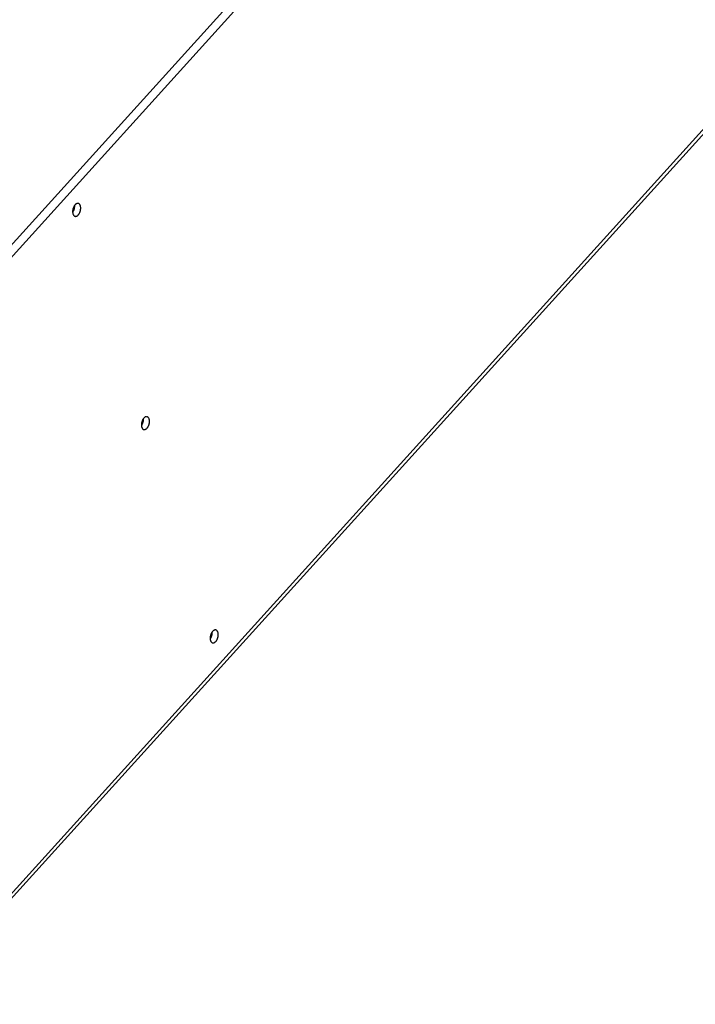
# Model space of a CAD drawing. Extents: x -4139 to -1089, y -1564 to 1941.
# Tile 36 of 160: x -1813 to -1644, y -1564 to -1319. Entities that reach past the tile are written whole.
import ezdxf

# ---------------------------------------------------------------- set-up
doc = ezdxf.new("R2010")
doc.units = 0
doc.header["$LTSCALE"] = 23.1
doc.layers.add('SE5M_BASE_P1_A_3_1_1_AM_0', color=7, linetype='CONTINUOUS')
doc.layers.add('SE5M_RIGHT_P1_A_5_1_1_AM_0', color=7, linetype='CONTINUOUS')

msp = doc.modelspace()

# ---------------------------------------------------------------- linework, layer by layer
at = {"layer": 'SE5M_BASE_P1_A_3_1_1_AM_0', "color": 2}
for p, q in [((-1152.02, -646.09), (-1850.94, -1417.68)), ((-1838.46, -1562.37), (-1089.1, -735.1))]:
    msp.add_line(p, q, dxfattribs=at)
at = {"layer": 'SE5M_BASE_P1_A_3_1_1_AM_0', "color": 7}
msp.add_line((-1838.61, -1563.77), (-1089.25, -736.5), dxfattribs=at)
for points in [[(-1798.05, -1364.33), (-1798.06, -1364.32), (-1798.13, -1364.31), (-1798.2, -1364.31), (-1798.28, -1364.32), (-1798.35, -1364.33), (-1798.43, -1364.35), (-1798.5, -1364.39), (-1798.58, -1364.43), (-1798.65, -1364.48), (-1798.72, -1364.53), (-1798.8, -1364.6), (-1798.87, -1364.67), (-1798.93, -1364.75), (-1799, -1364.84), (-1799.06, -1364.93), (-1799.12, -1365.03), (-1799.18, -1365.13), (-1799.23, -1365.24), (-1799.27, -1365.35), (-1799.32, -1365.46), (-1799.36, -1365.58), (-1799.39, -1365.7), (-1799.42, -1365.82), (-1799.44, -1365.94), (-1799.45, -1366.06), (-1799.47, -1366.18), (-1799.47, -1366.3), (-1799.47, -1366.42), (-1799.47, -1366.53), (-1799.45, -1366.64), (-1799.44, -1366.75), (-1799.42, -1366.85), (-1799.39, -1366.95)], [(-1799.04, -1364.9), (-1799.04, -1364.91), (-1799.04, -1365.03), (-1799.04, -1365.14), (-1799.04, -1365.26), (-1799.05, -1365.38), (-1799.07, -1365.5), (-1799.09, -1365.62), (-1799.12, -1365.74), (-1799.15, -1365.86), (-1799.19, -1365.98), (-1799.23, -1366.09), (-1799.28, -1366.2), (-1799.33, -1366.31), (-1799.39, -1366.41), (-1799.45, -1366.51), (-1799.47, -1366.54)], [(-1798.87, -1367.52), (-1798.87, -1367.52), (-1798.8, -1367.54), (-1798.72, -1367.54), (-1798.65, -1367.53), (-1798.58, -1367.52), (-1798.5, -1367.5), (-1798.43, -1367.46), (-1798.35, -1367.42), (-1798.28, -1367.37), (-1798.2, -1367.32), (-1798.13, -1367.25), (-1798.06, -1367.18), (-1797.99, -1367.1), (-1797.93, -1367.01), (-1797.86, -1366.92), (-1797.81, -1366.82), (-1797.75, -1366.72), (-1797.7, -1366.61), (-1797.65, -1366.5), (-1797.61, -1366.39), (-1797.57, -1366.27), (-1797.54, -1366.15), (-1797.51, -1366.03), (-1797.49, -1365.91), (-1797.47, -1365.79), (-1797.46, -1365.67), (-1797.45, -1365.55), (-1797.45, -1365.43), (-1797.46, -1365.32), (-1797.47, -1365.21), (-1797.49, -1365.1), (-1797.51, -1365), (-1797.54, -1364.9)], [(-1797.54, -1364.9), (-1797.57, -1364.81), (-1797.61, -1364.73), (-1797.65, -1364.65), (-1797.7, -1364.58), (-1797.75, -1364.52), (-1797.81, -1364.46), (-1797.86, -1364.41), (-1797.93, -1364.38), (-1797.99, -1364.35), (-1798.05, -1364.33)], [(-1799.39, -1366.95), (-1799.36, -1367.04), (-1799.32, -1367.12), (-1799.27, -1367.2), (-1799.23, -1367.27), (-1799.18, -1367.33), (-1799.12, -1367.39), (-1799.06, -1367.43), (-1799, -1367.47), (-1798.93, -1367.5), (-1798.87, -1367.52)], [(-1780.92, -1417.44), (-1780.92, -1417.44), (-1780.99, -1417.43), (-1781.07, -1417.42), (-1781.14, -1417.43), (-1781.21, -1417.44), (-1781.29, -1417.47), (-1781.36, -1417.5), (-1781.44, -1417.54), (-1781.51, -1417.59), (-1781.59, -1417.65), (-1781.66, -1417.71), (-1781.73, -1417.79), (-1781.8, -1417.86), (-1781.86, -1417.95), (-1781.93, -1418.04), (-1781.98, -1418.14), (-1782.04, -1418.24), (-1782.09, -1418.35), (-1782.14, -1418.46), (-1782.18, -1418.58), (-1782.22, -1418.69), (-1782.25, -1418.81), (-1782.28, -1418.93), (-1782.3, -1419.05), (-1782.32, -1419.17), (-1782.33, -1419.29), (-1782.34, -1419.41), (-1782.34, -1419.53), (-1782.33, -1419.64), (-1782.32, -1419.75), (-1782.3, -1419.86), (-1782.28, -1419.96), (-1782.25, -1420.06)], [(-1781.91, -1418.02), (-1781.91, -1418.02), (-1781.9, -1418.14), (-1781.9, -1418.25), (-1781.91, -1418.37), (-1781.92, -1418.49), (-1781.93, -1418.61), (-1781.96, -1418.73), (-1781.98, -1418.85), (-1782.02, -1418.97), (-1782.05, -1419.09), (-1782.1, -1419.2), (-1782.14, -1419.32), (-1782.19, -1419.42), (-1782.25, -1419.53), (-1782.31, -1419.62), (-1782.33, -1419.65)], [(-1781.74, -1420.64), (-1781.73, -1420.64), (-1781.66, -1420.65), (-1781.59, -1420.65), (-1781.51, -1420.65), (-1781.44, -1420.63), (-1781.36, -1420.61), (-1781.29, -1420.58), (-1781.21, -1420.53), (-1781.14, -1420.49), (-1781.07, -1420.43), (-1780.99, -1420.36), (-1780.92, -1420.29), (-1780.86, -1420.21), (-1780.79, -1420.12), (-1780.73, -1420.03), (-1780.67, -1419.93), (-1780.61, -1419.83), (-1780.56, -1419.72), (-1780.52, -1419.61), (-1780.47, -1419.5), (-1780.43, -1419.38), (-1780.4, -1419.26), (-1780.37, -1419.14), (-1780.35, -1419.02), (-1780.34, -1418.9), (-1780.32, -1418.78), (-1780.32, -1418.66), (-1780.32, -1418.55), (-1780.32, -1418.43), (-1780.33, -1418.32), (-1780.35, -1418.22), (-1780.37, -1418.11), (-1780.4, -1418.02)], [(-1780.4, -1418.02), (-1780.43, -1417.93), (-1780.47, -1417.84), (-1780.52, -1417.76), (-1780.56, -1417.69), (-1780.61, -1417.63), (-1780.67, -1417.57), (-1780.73, -1417.53), (-1780.79, -1417.49), (-1780.86, -1417.46), (-1780.92, -1417.44)], [(-1782.25, -1420.06), (-1782.22, -1420.15), (-1782.18, -1420.23), (-1782.14, -1420.31), (-1782.09, -1420.38), (-1782.04, -1420.45), (-1781.98, -1420.5), (-1781.93, -1420.55), (-1781.86, -1420.59), (-1781.8, -1420.62), (-1781.74, -1420.64)], [(-1763.78, -1470.55), (-1763.79, -1470.55), (-1763.86, -1470.54), (-1763.93, -1470.53), (-1764, -1470.54), (-1764.08, -1470.56), (-1764.15, -1470.58), (-1764.23, -1470.61), (-1764.3, -1470.65), (-1764.38, -1470.7), (-1764.45, -1470.76), (-1764.52, -1470.83), (-1764.59, -1470.9), (-1764.66, -1470.98), (-1764.73, -1471.06), (-1764.79, -1471.16), (-1764.85, -1471.25), (-1764.9, -1471.36), (-1764.95, -1471.46), (-1765, -1471.57), (-1765.04, -1471.69), (-1765.08, -1471.81), (-1765.11, -1471.92), (-1765.14, -1472.04), (-1765.16, -1472.17), (-1765.18, -1472.29), (-1765.19, -1472.41), (-1765.2, -1472.52), (-1765.2, -1472.64), (-1765.19, -1472.76), (-1765.18, -1472.87), (-1765.16, -1472.97), (-1765.14, -1473.07), (-1765.11, -1473.17)], [(-1764.77, -1471.13), (-1764.77, -1471.14), (-1764.76, -1471.25), (-1764.76, -1471.37), (-1764.77, -1471.48), (-1764.78, -1471.6), (-1764.8, -1471.73), (-1764.82, -1471.85), (-1764.85, -1471.97), (-1764.88, -1472.09), (-1764.92, -1472.2), (-1764.96, -1472.32), (-1765.01, -1472.43), (-1765.06, -1472.54), (-1765.11, -1472.64), (-1765.17, -1472.74), (-1765.19, -1472.76)], [(-1764.6, -1473.75), (-1764.59, -1473.75), (-1764.52, -1473.76), (-1764.45, -1473.77), (-1764.38, -1473.76), (-1764.3, -1473.74), (-1764.23, -1473.72), (-1764.15, -1473.69), (-1764.08, -1473.65), (-1764, -1473.6), (-1763.93, -1473.54), (-1763.86, -1473.48), (-1763.79, -1473.4), (-1763.72, -1473.32), (-1763.65, -1473.24), (-1763.59, -1473.14), (-1763.53, -1473.05), (-1763.48, -1472.94), (-1763.43, -1472.84), (-1763.38, -1472.73), (-1763.34, -1472.61), (-1763.3, -1472.49), (-1763.27, -1472.38), (-1763.24, -1472.26), (-1763.22, -1472.13), (-1763.2, -1472.01), (-1763.19, -1471.89), (-1763.18, -1471.78), (-1763.18, -1471.66), (-1763.19, -1471.55), (-1763.2, -1471.43), (-1763.22, -1471.33), (-1763.24, -1471.23), (-1763.27, -1471.13)], [(-1763.27, -1471.13), (-1763.3, -1471.04), (-1763.34, -1470.95), (-1763.38, -1470.88), (-1763.43, -1470.81), (-1763.48, -1470.74), (-1763.53, -1470.69), (-1763.59, -1470.64), (-1763.65, -1470.6), (-1763.72, -1470.57), (-1763.78, -1470.55)], [(-1765.11, -1473.17), (-1765.08, -1473.26), (-1765.04, -1473.35), (-1765, -1473.42), (-1764.95, -1473.49), (-1764.9, -1473.56), (-1764.85, -1473.61), (-1764.79, -1473.66), (-1764.73, -1473.7), (-1764.66, -1473.73), (-1764.6, -1473.75)]]:
    msp.add_lwpolyline(points, dxfattribs=at)
at = {"layer": 'SE5M_RIGHT_P1_A_5_1_1_AM_0', "color": 7}
msp.add_line((-1850.27, -1413.86), (-1153.59, -644.74), dxfattribs=at)

doc.saveas('drawing.dxf')
